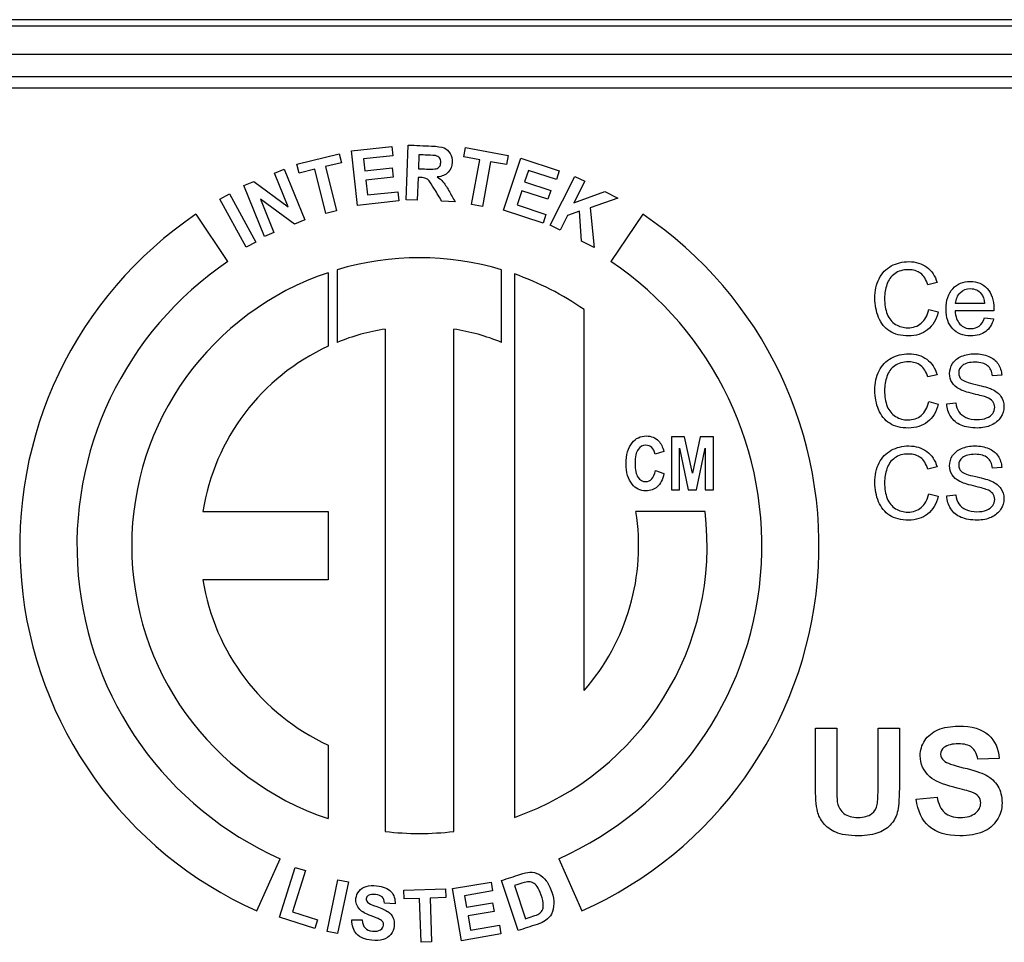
# Paper-space layout 'Layout1' of a CAD drawing. Header units: inches. Extents: x 0.4 to 10.7, y 0.8 to 8.1.
# Tile 5 of 22: x 3.959 to 4.822, y 3.737 to 4.545. Entities that reach past the tile are written whole.
import ezdxf

# ---------------------------------------------------------------- set-up
doc = ezdxf.new("R2010")
doc.units = ezdxf.units.IN
doc.header["$MEASUREMENT"] = 0
doc.layers.add('Default', color=7, linetype='Continuous')
doc.layers.add('SSS-TERMINAL_COV', color=7, linetype='Continuous')

# ---------------------------------------------------------------- blocks, each defined once
blk = doc.blocks.new('SE')
at = {"layer": 'SSS-TERMINAL_COV', "color": 7, "linetype": 'Continuous'}
for p, q in [((7.59916, 4.54468), (3.31988, 4.54468)), ((3.8297, 4.53922), (7.08935, 4.53922)), ((7.08935, 4.51422), (3.8297, 4.51422)), ((5.58952, 4.49468), (3.84952, 4.49468)), ((5.57952, 4.48468), (3.85952, 4.48468)), ((4.25015, 4.42986), (4.28545, 4.43366)), ((4.28545, 4.43366), (4.28632, 4.42559)), ((4.29777, 4.38695), (4.29971, 4.43491)), ((4.20217, 4.41819), (4.23917, 4.42739)), ((4.23917, 4.42739), (4.24113, 4.41951)), ((4.25529, 4.38213), (4.25015, 4.42986)), ((4.28632, 4.42559), (4.26065, 4.42282)), ((4.30909, 4.4264), (4.3086, 4.41424)), ((4.34835, 4.42471), (4.34982, 4.4327)), ((4.36234, 4.42213), (4.34835, 4.42471)), ((4.34982, 4.4327), (4.38732, 4.42578)), ((4.38732, 4.42578), (4.38584, 4.4178)), ((4.20413, 4.41031), (4.20217, 4.41819)), ((4.24113, 4.41951), (4.22733, 4.41608)), ((4.22733, 4.41608), (4.23696, 4.37738)), ((4.26065, 4.42282), (4.26178, 4.41231)), ((4.3551, 4.38291), (4.36234, 4.42213)), ((4.37186, 4.42038), (4.36463, 4.38116)), ((4.38584, 4.4178), (4.37186, 4.42038)), ((4.38328, 4.37791), (4.39834, 4.42349)), ((4.39834, 4.42349), (4.43205, 4.41235)), ((4.18257, 4.41043), (4.19095, 4.41383)), ((4.19463, 4.38073), (4.18257, 4.41043)), ((4.19095, 4.41383), (4.20901, 4.36936)), ((4.21793, 4.41374), (4.20413, 4.41031)), ((4.22756, 4.37504), (4.21793, 4.41374)), ((4.26178, 4.41231), (4.28567, 4.41488)), ((4.28567, 4.41488), (4.28654, 4.40681)), ((4.40499, 4.41274), (4.40167, 4.4027)), ((4.42951, 4.40464), (4.40499, 4.41274)), ((4.42407, 4.36467), (4.44567, 4.40754)), ((4.43205, 4.41235), (4.42951, 4.40464)), ((4.44567, 4.40754), (4.45432, 4.40319)), ((4.15562, 4.39948), (4.16439, 4.40304)), ((4.17369, 4.35501), (4.15562, 4.39948)), ((4.16439, 4.40304), (4.19463, 4.38073)), ((4.28654, 4.40681), (4.26265, 4.40424)), ((4.26265, 4.40424), (4.26405, 4.39124)), ((4.30829, 4.40661), (4.30748, 4.38655)), ((4.40167, 4.4027), (4.42449, 4.39516)), ((4.45432, 4.40319), (4.44477, 4.38424)), ((4.13477, 4.38762), (4.14329, 4.39223)), ((4.14329, 4.39223), (4.16613, 4.35001)), ((4.26405, 4.39124), (4.29061, 4.3941)), ((4.29061, 4.3941), (4.29148, 4.38603)), ((4.39912, 4.39499), (4.39502, 4.38258)), ((4.42194, 4.38745), (4.39912, 4.39499)), ((4.42449, 4.39516), (4.42194, 4.38745)), ((4.44477, 4.38424), (4.47181, 4.39437)), ((4.47181, 4.39437), (4.48346, 4.38851)), ((4.15762, 4.3454), (4.13477, 4.38762)), ((4.17027, 4.38746), (4.18207, 4.35842)), ((4.19998, 4.36569), (4.17027, 4.38746)), ((4.29148, 4.38603), (4.25529, 4.38213)), ((4.30748, 4.38655), (4.29777, 4.38695)), ((4.34082, 4.38521), (4.32923, 4.38568)), ((4.36463, 4.38116), (4.3551, 4.38291)), ((4.39502, 4.38258), (4.42039, 4.3742)), ((4.48346, 4.38851), (4.45895, 4.38006)), ((4.14177, 4.33294), (4.11381, 4.37439)), ((4.23696, 4.37738), (4.22756, 4.37504)), ((4.41784, 4.36649), (4.38328, 4.37791)), ((4.42039, 4.3742), (4.41784, 4.36649)), ((4.43926, 4.3733), (4.43272, 4.36032)), ((4.44985, 4.37692), (4.43926, 4.3733)), ((4.4515, 4.35086), (4.44985, 4.37692)), ((4.45895, 4.38006), (4.46269, 4.34522)), ((4.50524, 4.37439), (4.47728, 4.33294)), ((4.20901, 4.36936), (4.19998, 4.36569)), ((4.43272, 4.36032), (4.42407, 4.36467)), ((4.18207, 4.35842), (4.17369, 4.35501)), ((4.16613, 4.35001), (4.15762, 4.3454)), ((4.46269, 4.34522), (4.4515, 4.35086)), ((4.22952, 4.32319), (4.22952, 4.25877)), ((4.23752, 4.32572), (4.23752, 4.26221)), ((4.38152, 4.26221), (4.38152, 4.32572)), ((4.39272, 4.3221), (4.39272, 3.84636)), ((4.76299, 4.31457), (4.75487, 4.31265)), ((4.80462, 4.2961), (4.77924, 4.2961)), ((4.45372, 3.95746), (4.45372, 4.29089)), ((4.75575, 4.29099), (4.764, 4.28886)), ((4.8127, 4.28974), (4.77878, 4.28974)), ((4.80454, 4.28366), (4.81249, 4.28266)), ((4.27952, 4.27387), (4.27952, 3.83402)), ((4.33952, 3.83402), (4.33952, 4.27387)), ((4.76299, 4.23391), (4.75487, 4.23198)), ((4.81957, 4.23345), (4.81157, 4.23286)), ((4.75575, 4.21033), (4.764, 4.20819)), ((4.77153, 4.20849), (4.77937, 4.20924)), ((4.5418, 4.17945), (4.53024, 4.17945)), ((4.53024, 4.17945), (4.53024, 4.13297)), ((4.54864, 4.14763), (4.5418, 4.17945)), ((4.55535, 4.17945), (4.54864, 4.14763)), ((4.56701, 4.17945), (4.55535, 4.17945)), ((4.56701, 4.13297), (4.56701, 4.17945)), ((4.52359, 4.16659), (4.51595, 4.16439)), ((4.53744, 4.13297), (4.53744, 4.16968)), ((4.53744, 4.16968), (4.54486, 4.13297)), ((4.55232, 4.13297), (4.5598, 4.16968)), ((4.5598, 4.16968), (4.5598, 4.13297)), ((4.51629, 4.1501), (4.52371, 4.14726)), ((4.76299, 4.15325), (4.75487, 4.15132)), ((4.81957, 4.15278), (4.81157, 4.1522)), ((4.53024, 4.13297), (4.53744, 4.13297)), ((4.54486, 4.13297), (4.55232, 4.13297)), ((4.5598, 4.13297), (4.56701, 4.13297)), ((4.75575, 4.12967), (4.764, 4.12753)), ((4.77153, 4.12782), (4.77937, 4.12858)), ((4.11988, 4.11423), (4.22952, 4.11423)), ((4.22952, 4.11423), (4.22952, 4.05423)), ((4.55973, 4.11423), (4.49917, 4.11423)), ((4.22952, 4.05423), (4.11988, 4.05423)), ((4.65637, 3.92444), (4.67508, 3.92444)), ((4.71132, 3.92444), (4.72997, 3.92444)), ((4.22952, 3.90969), (4.22952, 3.84526)), ((4.81723, 3.89798), (4.79858, 3.8973)), ((4.74474, 3.86241), (4.76295, 3.86413)), ((4.16717, 3.76449), (4.1875, 3.81016)), ((4.43154, 3.81016), (4.45188, 3.76449)), ((4.18702, 3.75886), (4.2007, 3.80255)), ((4.20962, 3.79976), (4.19828, 3.76352)), ((4.2007, 3.80255), (4.20962, 3.79976)), ((4.22859, 3.74655), (4.23813, 3.79177)), ((4.24728, 3.78984), (4.23775, 3.74462)), ((4.23813, 3.79177), (4.24728, 3.78984)), ((4.33862, 3.78395), (4.37232, 3.7897)), ((4.37232, 3.7897), (4.37363, 3.78199)), ((4.39593, 3.74722), (4.38145, 3.79111)), ((4.39276, 3.78661), (4.40234, 3.75757)), ((4.29579, 3.78275), (4.33245, 3.78391)), ((4.29604, 3.77494), (4.29579, 3.78275)), ((4.33245, 3.78391), (4.3327, 3.77609)), ((4.34639, 3.73839), (4.33862, 3.78395)), ((4.37363, 3.78199), (4.34912, 3.77781)), ((4.34912, 3.77781), (4.35084, 3.76777)), ((4.28816, 3.7706), (4.27885, 3.77125)), ((4.30969, 3.77537), (4.29604, 3.77494)), ((4.3109, 3.73699), (4.30969, 3.77537)), ((4.3327, 3.77609), (4.31901, 3.77566)), ((4.31901, 3.77566), (4.32022, 3.73728)), ((4.35084, 3.76777), (4.37365, 3.77167)), ((4.37365, 3.77167), (4.37496, 3.76396)), ((4.19828, 3.76352), (4.22033, 3.75662)), ((4.37496, 3.76396), (4.35215, 3.76007)), ((4.218, 3.74916), (4.18702, 3.75886)), ((4.22033, 3.75662), (4.218, 3.74916)), ((4.25023, 3.75676), (4.25938, 3.75665)), ((4.35215, 3.76007), (4.35427, 3.74767)), ((4.35427, 3.74767), (4.37962, 3.75199)), ((4.37962, 3.75199), (4.38094, 3.74429)), ((4.23775, 3.74462), (4.22859, 3.74655)), ((4.38094, 3.74429), (4.34639, 3.73839)), ((4.32022, 3.73728), (4.3109, 3.73699))]:
    blk.add_line(p, q, dxfattribs=at)
for radius, start, end in [(0.35, 124, 246), (0.35, 294, 56), (0.3, 124, 246), (0.252, 73.39845, 106.60155), (0.3, 294, 56), (0.252, 108.5094, 251.4906), (0.252, 55.09467, 70.72159), (0.192, 98.9893, 112.02431), (0.192, 67.97569, 81.0107), (0.192, 114.62432, 171.0107), (0.252, 289.27841, 6.83714), (0.192, 318.68069, 8.9893), (0.192, 188.9893, 245.37568), (0.252, 263.16286, 276.83714)]:
    blk.add_arc((4.30952, 4.08423), radius, start, end, dxfattribs=at)
for points, knots in [([(4.29971, 4.43491), (4.30648, 4.43463), (4.31325, 4.43436), (4.32002, 4.43409), (4.32513, 4.43388), (4.32885, 4.43332), (4.33111, 4.43236), (4.3334, 4.43139), (4.3352, 4.4298), (4.33648, 4.42754), (4.33777, 4.42526), (4.33837, 4.42273), (4.33811, 4.41628), (4.33696, 4.41335), (4.33476, 4.4111), (4.33254, 4.40884), (4.32937, 4.40748), (4.3252, 4.40704)], [0, 0, 0, 0, 0.302457, 0.302457, 0.302457, 0.470262, 0.470262, 0.470262, 0.579702, 0.579702, 0.579702, 0.695339, 0.695339, 0.842159, 0.842159, 0.842159, 1, 1, 1, 1]), ([(4.3086, 4.41424), (4.31096, 4.41414), (4.31332, 4.41405), (4.31569, 4.41395), (4.32029, 4.41377), (4.32317, 4.41384), (4.32433, 4.41421), (4.32549, 4.41458), (4.32642, 4.41518), (4.32777, 4.41705), (4.32814, 4.41825), (4.32827, 4.42128), (4.3279, 4.42261), (4.32708, 4.42363), (4.32627, 4.42464), (4.3251, 4.42534), (4.32355, 4.42566), (4.32279, 4.42582), (4.32046, 4.42595), (4.31656, 4.4261), (4.31407, 4.4262), (4.31158, 4.4263), (4.30909, 4.4264)], [0, 0, 0, 0, 0.154866, 0.154866, 0.154866, 0.344206, 0.344206, 0.344206, 0.424205, 0.424205, 0.504205, 0.504205, 0.593094, 0.593094, 0.593094, 0.683884, 0.683884, 0.683884, 0.836752, 0.836752, 0.836752, 1, 1, 1, 1]), ([(4.32923, 4.38568), (4.32706, 4.38925), (4.32489, 4.39282), (4.32272, 4.3964), (4.3204, 4.40022), (4.31878, 4.40263), (4.31793, 4.40366), (4.31707, 4.40468), (4.31611, 4.40536), (4.3151, 4.40576), (4.31408, 4.40615), (4.31247, 4.40641), (4.31024, 4.40653), (4.30959, 4.40656), (4.30894, 4.40658), (4.30829, 4.40661)], [0, 0, 0, 0, 0.395706, 0.395706, 0.395706, 0.670379, 0.670379, 0.670379, 0.782609, 0.782609, 0.782609, 0.938493, 0.938493, 0.938493, 1, 1, 1, 1]), ([(4.3252, 4.40704), (4.32722, 4.40575), (4.32889, 4.40434), (4.33017, 4.40281), (4.33147, 4.40127), (4.3332, 4.39863), (4.33535, 4.3948), (4.33715, 4.39159), (4.339, 4.38841), (4.34082, 4.38521)], [0, 0, 0, 0, 0.241553, 0.241553, 0.241553, 0.593376, 0.593376, 0.593376, 1, 1, 1, 1]), ([(4.764, 4.28886), (4.76228, 4.28203), (4.75914, 4.27684), (4.75461, 4.27324), (4.75011, 4.26965), (4.74452, 4.26787), (4.7312, 4.26787), (4.72572, 4.26926), (4.72144, 4.27202), (4.71722, 4.27475), (4.71399, 4.27876), (4.71177, 4.284), (4.70957, 4.2892), (4.70846, 4.29485), (4.70846, 4.30737), (4.70972, 4.31311), (4.71223, 4.31796), (4.71473, 4.32281), (4.71826, 4.32655), (4.72287, 4.32906), (4.72753, 4.3316), (4.73259, 4.33287), (4.74444, 4.33287), (4.74971, 4.33128), (4.75399, 4.32806), (4.75827, 4.32483), (4.76127, 4.32035), (4.76299, 4.31457)], [0, 0, 0, 0, 0.109707, 0.109707, 0.109707, 0.211515, 0.211515, 0.317239, 0.317239, 0.317239, 0.409652, 0.409652, 0.409652, 0.508554, 0.508554, 0.616446, 0.616446, 0.616446, 0.708717, 0.708717, 0.708717, 0.79908, 0.79908, 0.90245, 0.90245, 0.90245, 1, 1, 1, 1]), ([(4.75487, 4.31265), (4.7534, 4.31721), (4.75126, 4.32056), (4.7485, 4.32266), (4.74571, 4.32477), (4.74222, 4.3258), (4.73317, 4.3258), (4.72911, 4.32462), (4.72584, 4.32232), (4.72258, 4.32002), (4.72031, 4.31688), (4.71902, 4.31298), (4.7177, 4.30904), (4.71701, 4.30502), (4.71701, 4.29552), (4.7178, 4.29087), (4.71935, 4.28685), (4.72089, 4.28286), (4.72333, 4.27989), (4.72664, 4.27793), (4.72992, 4.27598), (4.73351, 4.27495), (4.74197, 4.27495), (4.74595, 4.27629), (4.74917, 4.27897), (4.75242, 4.28167), (4.75457, 4.28567), (4.75575, 4.29099)], [0, 0, 0, 0, 0.097036, 0.097036, 0.097036, 0.187458, 0.187458, 0.290413, 0.290413, 0.290413, 0.385223, 0.385223, 0.385223, 0.478755, 0.478755, 0.599685, 0.599685, 0.599685, 0.694265, 0.694265, 0.694265, 0.781353, 0.781353, 0.887582, 0.887582, 0.887582, 1, 1, 1, 1]), ([(4.81249, 4.28266), (4.81124, 4.27797), (4.80894, 4.27432), (4.80554, 4.27173), (4.80214, 4.26913), (4.79779, 4.26787), (4.78582, 4.26787), (4.78054, 4.26993), (4.77275, 4.27814), (4.77082, 4.28392), (4.77082, 4.29899), (4.77279, 4.30498), (4.78067, 4.31344), (4.78577, 4.31558), (4.79813, 4.31558), (4.80311, 4.31353), (4.80697, 4.30934), (4.8108, 4.30517), (4.81275, 4.29933), (4.81275, 4.29133), (4.81275, 4.29066), (4.8127, 4.28974)], [0, 0, 0, 0, 0.096125, 0.096125, 0.096125, 0.198404, 0.198404, 0.326454, 0.326454, 0.454504, 0.454504, 0.586894, 0.586894, 0.719285, 0.719285, 0.847263, 0.847263, 0.847263, 0.991204, 0.991204, 1, 1, 1, 1]), ([(4.77924, 4.2961), (4.77949, 4.30008), (4.78081, 4.30329), (4.78322, 4.30565), (4.78565, 4.30804), (4.78862, 4.30929), (4.79218, 4.30925), (4.79608, 4.30921), (4.7993, 4.30778), (4.80173, 4.30477), (4.80332, 4.3028), (4.80429, 4.29991), (4.80462, 4.2961)], [0, 0, 0, 0, 0.260071, 0.260071, 0.260071, 0.503971, 0.503971, 0.503971, 0.772316, 0.772316, 0.772316, 1, 1, 1, 1]), ([(4.77878, 4.28974), (4.77907, 4.28471), (4.7805, 4.28086), (4.78301, 4.27822), (4.78556, 4.27554), (4.78875, 4.2742), (4.79256, 4.27424), (4.79536, 4.27427), (4.79779, 4.27495), (4.7998, 4.27646), (4.80179, 4.27795), (4.80336, 4.28036), (4.80454, 4.28366)], [0, 0, 0, 0, 0.316019, 0.316019, 0.316019, 0.584969, 0.584969, 0.584969, 0.779466, 0.779466, 0.779466, 1, 1, 1, 1]), ([(4.764, 4.20819), (4.76228, 4.20137), (4.75914, 4.19617), (4.75461, 4.19257), (4.75011, 4.18899), (4.74452, 4.18721), (4.7312, 4.18721), (4.72572, 4.18859), (4.72144, 4.19136), (4.71722, 4.19409), (4.71399, 4.1981), (4.71177, 4.20334), (4.70957, 4.20854), (4.70846, 4.21418), (4.70846, 4.22671), (4.70972, 4.23244), (4.71223, 4.2373), (4.71473, 4.24214), (4.71826, 4.24589), (4.72287, 4.2484), (4.72753, 4.25094), (4.73259, 4.25221), (4.74444, 4.25221), (4.74971, 4.25058), (4.75399, 4.24739), (4.75829, 4.24419), (4.76127, 4.23969), (4.76299, 4.23391)], [0, 0, 0, 0, 0.109707, 0.109707, 0.109707, 0.211516, 0.211516, 0.317241, 0.317241, 0.317241, 0.409655, 0.409655, 0.409655, 0.508557, 0.508557, 0.616451, 0.616451, 0.616451, 0.708722, 0.708722, 0.708722, 0.799068, 0.799068, 0.902418, 0.902418, 0.902418, 1, 1, 1, 1]), ([(4.77937, 4.20924), (4.77974, 4.20606), (4.78062, 4.20342), (4.78196, 4.20141), (4.78332, 4.19937), (4.78544, 4.19772), (4.79114, 4.19521), (4.79436, 4.19458), (4.8011, 4.19458), (4.80387, 4.19504), (4.80873, 4.19697), (4.81053, 4.19827), (4.81174, 4.19994), (4.81292, 4.20157), (4.8135, 4.20338), (4.8135, 4.20727), (4.81291, 4.20899), (4.81057, 4.21192), (4.80868, 4.21314), (4.80605, 4.21414), (4.80436, 4.21478), (4.80064, 4.21582), (4.7949, 4.2172), (4.78913, 4.21859), (4.7851, 4.21992), (4.7828, 4.22113), (4.77978, 4.22273), (4.77757, 4.22465), (4.77463, 4.22934), (4.77392, 4.23194), (4.77392, 4.23801), (4.7748, 4.24099), (4.7784, 4.24652), (4.781, 4.24861), (4.78448, 4.25003), (4.78793, 4.25145), (4.79176, 4.25221), (4.80064, 4.25221), (4.80475, 4.25146), (4.80826, 4.24995), (4.81182, 4.24843), (4.81459, 4.24626), (4.81647, 4.24333), (4.81835, 4.24041), (4.81941, 4.23713), (4.81957, 4.23345)], [0, 0, 0, 0, 0.049962, 0.049962, 0.049962, 0.102836, 0.102836, 0.15571, 0.15571, 0.202986, 0.202986, 0.250262, 0.250262, 0.250262, 0.287096, 0.287096, 0.323147, 0.323147, 0.359198, 0.359198, 0.359198, 0.428546, 0.428546, 0.428546, 0.505078, 0.505078, 0.505078, 0.558571, 0.558571, 0.612064, 0.612064, 0.669378, 0.669378, 0.726692, 0.726692, 0.726692, 0.79633, 0.79633, 0.872863, 0.872863, 0.872863, 0.937101, 0.937101, 0.937101, 1, 1, 1, 1]), ([(4.75487, 4.23198), (4.7534, 4.23655), (4.75126, 4.2399), (4.7485, 4.24199), (4.74571, 4.24411), (4.74222, 4.24513), (4.73317, 4.24513), (4.72911, 4.24396), (4.72584, 4.24166), (4.72258, 4.23936), (4.72031, 4.23621), (4.71902, 4.23232), (4.7177, 4.22837), (4.71701, 4.22436), (4.71701, 4.21485), (4.7178, 4.2102), (4.71935, 4.20618), (4.72089, 4.2022), (4.72333, 4.19923), (4.72664, 4.19726), (4.72992, 4.19531), (4.73351, 4.19429), (4.74197, 4.19429), (4.74595, 4.19563), (4.74917, 4.19831), (4.75242, 4.20101), (4.75457, 4.20501), (4.75575, 4.21033)], [0, 0, 0, 0, 0.097036, 0.097036, 0.097036, 0.187458, 0.187458, 0.290413, 0.290413, 0.290413, 0.385223, 0.385223, 0.385223, 0.478755, 0.478755, 0.599685, 0.599685, 0.599685, 0.694265, 0.694265, 0.694265, 0.781353, 0.781353, 0.887582, 0.887582, 0.887582, 1, 1, 1, 1]), ([(4.81157, 4.23286), (4.81115, 4.2368), (4.80969, 4.23977), (4.80475, 4.24379), (4.8011, 4.2448), (4.79629, 4.24484), (4.7913, 4.24488), (4.78762, 4.24388), (4.78531, 4.24203), (4.78304, 4.24021), (4.78188, 4.23797), (4.78188, 4.23311), (4.78272, 4.23127), (4.7859, 4.22834), (4.79009, 4.22683), (4.79683, 4.22532), (4.80358, 4.22381), (4.80822, 4.22243), (4.81074, 4.2213), (4.81443, 4.21964), (4.8171, 4.21749), (4.81886, 4.21494), (4.82064, 4.21235), (4.8215, 4.20937), (4.8215, 4.20267), (4.82054, 4.19948), (4.81861, 4.19655), (4.8167, 4.19364), (4.81396, 4.19132), (4.81036, 4.18968), (4.80678, 4.18806), (4.80278, 4.18721), (4.7926, 4.18721), (4.78787, 4.18805), (4.78402, 4.18968), (4.78015, 4.19132), (4.77715, 4.19383), (4.77497, 4.19718), (4.77281, 4.2005), (4.77166, 4.20426), (4.77153, 4.20849)], [0, 0, 0, 0, 0.065172, 0.065172, 0.130344, 0.130344, 0.130344, 0.199449, 0.199449, 0.199449, 0.259378, 0.259378, 0.311574, 0.311574, 0.36377, 0.36377, 0.36377, 0.450583, 0.450583, 0.450583, 0.51319, 0.51319, 0.51319, 0.571565, 0.571565, 0.62994, 0.62994, 0.62994, 0.695125, 0.695125, 0.695125, 0.766332, 0.766332, 0.856837, 0.856837, 0.856837, 0.928295, 0.928295, 0.928295, 1, 1, 1, 1]), ([(4.52371, 4.14726), (4.52253, 4.14203), (4.52059, 4.13823), (4.5152, 4.1334), (4.51186, 4.13223), (4.50296, 4.13223), (4.49894, 4.13411), (4.49584, 4.13795), (4.4923, 4.14235), (4.49052, 4.14831), (4.49052, 4.16371), (4.49232, 4.1699), (4.49587, 4.17438), (4.49898, 4.17829), (4.50314, 4.1802), (4.5084, 4.18023), (4.51267, 4.18025), (4.51622, 4.17874), (4.5191, 4.17583), (4.52116, 4.17375), (4.52263, 4.17067), (4.52359, 4.16659)], [0, 0, 0, 0, 0.102705, 0.102705, 0.20541, 0.20541, 0.333792, 0.333792, 0.333792, 0.500085, 0.500085, 0.675999, 0.675999, 0.675999, 0.802774, 0.802774, 0.802774, 0.90799, 0.90799, 0.90799, 1, 1, 1, 1]), ([(4.51595, 4.16439), (4.51545, 4.1669), (4.51449, 4.16881), (4.51304, 4.17014), (4.5116, 4.17146), (4.50988, 4.17212), (4.50794, 4.17215), (4.50512, 4.1722), (4.50283, 4.17092), (4.50104, 4.16847), (4.49926, 4.16604), (4.49838, 4.16201), (4.49838, 4.15057), (4.49925, 4.14642), (4.50101, 4.14398), (4.50278, 4.14153), (4.505, 4.14027), (4.50778, 4.1403), (4.50982, 4.14032), (4.51159, 4.14107), (4.51307, 4.14262), (4.51457, 4.14418), (4.51564, 4.1467), (4.51629, 4.1501)], [0, 0, 0, 0, 0.096441, 0.096441, 0.096441, 0.178998, 0.178998, 0.178998, 0.298864, 0.298864, 0.298864, 0.481855, 0.481855, 0.672935, 0.672935, 0.672935, 0.791215, 0.791215, 0.791215, 0.878595, 0.878595, 0.878595, 1, 1, 1, 1]), ([(4.764, 4.12753), (4.76228, 4.1207), (4.75914, 4.11551), (4.75461, 4.11191), (4.75011, 4.10832), (4.74452, 4.10655), (4.7312, 4.10655), (4.72572, 4.10793), (4.72144, 4.11069), (4.71722, 4.11343), (4.71399, 4.11744), (4.71177, 4.12267), (4.70957, 4.12787), (4.70846, 4.13352), (4.70846, 4.14604), (4.70972, 4.15178), (4.71223, 4.15664), (4.71473, 4.16148), (4.71826, 4.16522), (4.72287, 4.16774), (4.72753, 4.17028), (4.73259, 4.17155), (4.74444, 4.17155), (4.74971, 4.16991), (4.75399, 4.16673), (4.75829, 4.16353), (4.76127, 4.15902), (4.76299, 4.15325)], [0, 0, 0, 0, 0.109707, 0.109707, 0.109707, 0.211516, 0.211516, 0.317241, 0.317241, 0.317241, 0.409655, 0.409655, 0.409655, 0.508557, 0.508557, 0.616451, 0.616451, 0.616451, 0.708722, 0.708722, 0.708722, 0.799068, 0.799068, 0.902418, 0.902418, 0.902418, 1, 1, 1, 1]), ([(4.77937, 4.12858), (4.77974, 4.12535), (4.78062, 4.12276), (4.78196, 4.12075), (4.78332, 4.11871), (4.78544, 4.11706), (4.79114, 4.11455), (4.79436, 4.11392), (4.8011, 4.11392), (4.80387, 4.11438), (4.80873, 4.11631), (4.81053, 4.1176), (4.81174, 4.11928), (4.81292, 4.12091), (4.8135, 4.12271), (4.8135, 4.12661), (4.81291, 4.12833), (4.81057, 4.13126), (4.80868, 4.13247), (4.80605, 4.13348), (4.80436, 4.13412), (4.80064, 4.13515), (4.7949, 4.13653), (4.78913, 4.13793), (4.7851, 4.13926), (4.7828, 4.14047), (4.77978, 4.14206), (4.77757, 4.14399), (4.77463, 4.14868), (4.77392, 4.15128), (4.77392, 4.15735), (4.7748, 4.16032), (4.7784, 4.16585), (4.781, 4.16795), (4.78448, 4.16937), (4.78793, 4.17078), (4.79176, 4.17155), (4.80064, 4.17155), (4.80475, 4.17079), (4.80826, 4.16929), (4.81182, 4.16776), (4.81459, 4.1656), (4.81647, 4.16267), (4.81835, 4.15975), (4.81941, 4.15647), (4.81957, 4.15278)], [0, 0, 0, 0, 0.049969, 0.049969, 0.049969, 0.102843, 0.102843, 0.155717, 0.155717, 0.202992, 0.202992, 0.250268, 0.250268, 0.250268, 0.287102, 0.287102, 0.323152, 0.323152, 0.359203, 0.359203, 0.359203, 0.428551, 0.428551, 0.428551, 0.505082, 0.505082, 0.505082, 0.558574, 0.558574, 0.612067, 0.612067, 0.669381, 0.669381, 0.726695, 0.726695, 0.726695, 0.796332, 0.796332, 0.872864, 0.872864, 0.872864, 0.937101, 0.937101, 0.937101, 1, 1, 1, 1]), ([(4.75487, 4.15132), (4.7534, 4.15588), (4.75126, 4.15923), (4.7485, 4.16133), (4.74571, 4.16344), (4.74222, 4.16447), (4.73317, 4.16447), (4.72911, 4.1633), (4.72584, 4.16099), (4.72258, 4.1587), (4.72031, 4.15555), (4.71902, 4.15165), (4.7177, 4.14771), (4.71701, 4.1437), (4.71701, 4.13419), (4.7178, 4.12954), (4.71935, 4.12552), (4.72089, 4.12154), (4.72333, 4.11857), (4.72664, 4.1166), (4.72992, 4.11465), (4.73351, 4.11363), (4.74197, 4.11363), (4.74595, 4.11497), (4.74917, 4.11765), (4.75242, 4.12034), (4.75457, 4.12435), (4.75575, 4.12967)], [0, 0, 0, 0, 0.097036, 0.097036, 0.097036, 0.187458, 0.187458, 0.290413, 0.290413, 0.290413, 0.385223, 0.385223, 0.385223, 0.478755, 0.478755, 0.599685, 0.599685, 0.599685, 0.694265, 0.694265, 0.694265, 0.781353, 0.781353, 0.887582, 0.887582, 0.887582, 1, 1, 1, 1]), ([(4.81157, 4.1522), (4.81115, 4.15613), (4.80969, 4.15911), (4.80475, 4.16313), (4.8011, 4.16413), (4.79629, 4.16418), (4.7913, 4.16422), (4.78762, 4.16321), (4.78531, 4.16137), (4.78304, 4.15955), (4.78188, 4.15731), (4.78188, 4.15245), (4.78272, 4.15061), (4.7859, 4.14767), (4.79009, 4.14617), (4.79683, 4.14466), (4.80358, 4.14315), (4.80822, 4.14177), (4.81074, 4.14064), (4.81443, 4.13898), (4.8171, 4.13683), (4.81886, 4.13427), (4.82064, 4.13169), (4.8215, 4.1287), (4.8215, 4.122), (4.82054, 4.11882), (4.81861, 4.11589), (4.8167, 4.11297), (4.81396, 4.11065), (4.81036, 4.10902), (4.80678, 4.10739), (4.80278, 4.10655), (4.7926, 4.10655), (4.78787, 4.10738), (4.78402, 4.10902), (4.78015, 4.11066), (4.77715, 4.11316), (4.77497, 4.11652), (4.77281, 4.11984), (4.77166, 4.12359), (4.77153, 4.12782)], [0, 0, 0, 0, 0.065172, 0.065172, 0.130344, 0.130344, 0.130344, 0.199449, 0.199449, 0.199449, 0.259378, 0.259378, 0.311574, 0.311574, 0.36377, 0.36377, 0.36377, 0.450583, 0.450583, 0.450583, 0.51319, 0.51319, 0.51319, 0.571565, 0.571565, 0.62994, 0.62994, 0.62994, 0.695125, 0.695125, 0.695125, 0.766332, 0.766332, 0.856837, 0.856837, 0.856837, 0.928295, 0.928295, 0.928295, 1, 1, 1, 1]), ([(4.72997, 3.92444), (4.72997, 3.90824), (4.72997, 3.89203), (4.72997, 3.87583), (4.72997, 3.86469), (4.72948, 3.85681), (4.72849, 3.85226), (4.72749, 3.84763), (4.7256, 3.84376), (4.72289, 3.84063), (4.72015, 3.83745), (4.71655, 3.8349), (4.712, 3.83306), (4.70748, 3.83122), (4.7016, 3.83023), (4.68548, 3.83023), (4.67877, 3.83127), (4.66966, 3.83533), (4.66609, 3.83798), (4.6608, 3.8445), (4.65902, 3.84795), (4.65822, 3.85152), (4.65703, 3.85682), (4.65637, 3.86469), (4.65637, 3.87503), (4.65637, 3.8915), (4.65637, 3.90797), (4.65637, 3.92444)], [0, 0, 0, 0, 0.206552, 0.206552, 0.206552, 0.307033, 0.307033, 0.307033, 0.362462, 0.362462, 0.362462, 0.419357, 0.419357, 0.419357, 0.47806, 0.47806, 0.548602, 0.548602, 0.619145, 0.619145, 0.689687, 0.689687, 0.689687, 0.790057, 0.790057, 0.790057, 1, 1, 1, 1]), ([(4.67508, 3.92444), (4.67508, 3.90774), (4.67508, 3.89105), (4.67508, 3.87435), (4.67508, 3.86635), (4.67526, 3.86124), (4.67575, 3.8589), (4.67656, 3.85509), (4.67846, 3.85201), (4.68142, 3.84973), (4.68441, 3.84743), (4.68855, 3.84629), (4.69902, 3.84629), (4.70295, 3.8474), (4.70566, 3.84955), (4.70833, 3.85167), (4.70997, 3.85435), (4.71052, 3.85755), (4.71106, 3.86068), (4.71132, 3.86592), (4.71132, 3.87324), (4.71132, 3.89031), (4.71132, 3.90737), (4.71132, 3.92444)], [0, 0, 0, 0, 0.280291, 0.280291, 0.280291, 0.366895, 0.366895, 0.366895, 0.428525, 0.428525, 0.428525, 0.499366, 0.499366, 0.571894, 0.571894, 0.571894, 0.625507, 0.625507, 0.625507, 0.713502, 0.713502, 0.713502, 1, 1, 1, 1]), ([(4.76295, 3.86413), (4.76406, 3.85798), (4.76628, 3.85349), (4.7696, 3.8506), (4.77289, 3.84773), (4.77742, 3.84629), (4.78911, 3.84629), (4.7936, 3.84758), (4.79662, 3.8501), (4.7997, 3.85268), (4.80117, 3.85564), (4.80117, 3.86124), (4.80055, 3.86315), (4.79797, 3.86623), (4.79575, 3.86758), (4.79255, 3.86869), (4.7904, 3.86943), (4.78542, 3.87078), (4.77766, 3.87275), (4.76772, 3.87527), (4.76074, 3.87823), (4.75668, 3.88186), (4.75106, 3.88688), (4.74818, 3.89312), (4.74818, 3.90512), (4.74954, 3.90949), (4.75218, 3.91361), (4.75485, 3.91776), (4.75871, 3.92081), (4.76369, 3.92296), (4.76873, 3.92514), (4.77477, 3.92616), (4.78185, 3.92623), (4.79348, 3.92633), (4.80215, 3.92364), (4.808, 3.91847), (4.81385, 3.9133), (4.81692, 3.90653), (4.81723, 3.89798)], [0, 0, 0, 0, 0.067792, 0.067792, 0.067792, 0.129308, 0.129308, 0.194836, 0.194836, 0.194836, 0.242597, 0.242597, 0.272447, 0.272447, 0.302298, 0.302298, 0.302298, 0.370374, 0.370374, 0.370374, 0.472106, 0.472106, 0.472106, 0.566418, 0.566418, 0.626652, 0.626652, 0.626652, 0.693042, 0.693042, 0.693042, 0.77491, 0.77491, 0.77491, 0.897924, 0.897924, 0.897924, 1, 1, 1, 1]), ([(4.79858, 3.8973), (4.79778, 3.9021), (4.79606, 3.90555), (4.79348, 3.90764), (4.79086, 3.90976), (4.78689, 3.91078), (4.77625, 3.91078), (4.772, 3.90967), (4.76898, 3.9074), (4.76705, 3.90593), (4.76603, 3.90407), (4.76603, 3.89946), (4.76695, 3.89755), (4.7688, 3.89601), (4.77115, 3.89405), (4.7768, 3.89195), (4.78591, 3.88986), (4.79497, 3.88777), (4.80166, 3.88549), (4.80597, 3.88321), (4.81035, 3.88089), (4.81372, 3.87773), (4.81865, 3.86973), (4.81988, 3.86481), (4.81988, 3.85361), (4.8184, 3.84863), (4.81545, 3.84401), (4.81246, 3.83935), (4.80831, 3.83589), (4.80295, 3.83361), (4.79762, 3.83134), (4.79089, 3.83023), (4.7712, 3.83023), (4.76222, 3.833), (4.75594, 3.83847), (4.74969, 3.84392), (4.74597, 3.85189), (4.74474, 3.86241)], [0, 0, 0, 0, 0.051587, 0.051587, 0.051587, 0.107079, 0.107079, 0.164529, 0.164529, 0.164529, 0.194623, 0.194623, 0.222402, 0.222402, 0.222402, 0.302466, 0.302466, 0.302466, 0.395188, 0.395188, 0.395188, 0.463245, 0.463245, 0.531303, 0.531303, 0.59363, 0.59363, 0.59363, 0.665885, 0.665885, 0.665885, 0.754186, 0.754186, 0.881583, 0.881583, 0.881583, 1, 1, 1, 1]), ([(4.38145, 3.79111), (4.38684, 3.79289), (4.39223, 3.79467), (4.39761, 3.79644), (4.40127, 3.79765), (4.40414, 3.79827), (4.40621, 3.79837), (4.40904, 3.79851), (4.41168, 3.79781), (4.41415, 3.79649), (4.41661, 3.79518), (4.41879, 3.79325), (4.42256, 3.78828), (4.42418, 3.78496), (4.42672, 3.77724), (4.42732, 3.77397), (4.42727, 3.77107), (4.42721, 3.76749), (4.42652, 3.76441), (4.42513, 3.76175), (4.42409, 3.75976), (4.42241, 3.7579), (4.42009, 3.7562), (4.41835, 3.75492), (4.41583, 3.75379), (4.41256, 3.75271), (4.40701, 3.75088), (4.40147, 3.74905), (4.39593, 3.74722)], [0, 0, 0, 0, 0.159043, 0.159043, 0.159043, 0.241627, 0.241627, 0.241627, 0.318892, 0.318892, 0.318892, 0.415456, 0.415456, 0.512021, 0.512021, 0.597549, 0.597549, 0.597549, 0.687796, 0.687796, 0.687796, 0.758466, 0.758466, 0.758466, 0.836343, 0.836343, 0.836343, 1, 1, 1, 1]), ([(4.25938, 3.75665), (4.2596, 3.75353), (4.26047, 3.75118), (4.26197, 3.74957), (4.26345, 3.74797), (4.26562, 3.74701), (4.27141, 3.74639), (4.27371, 3.7468), (4.27537, 3.74789), (4.27703, 3.74898), (4.27793, 3.7504), (4.27823, 3.75319), (4.27802, 3.75417), (4.2769, 3.75583), (4.27587, 3.75662), (4.27434, 3.75734), (4.27331, 3.75783), (4.2709, 3.75876), (4.26715, 3.76015), (4.26234, 3.76193), (4.25899, 3.76378), (4.2572, 3.76579), (4.25468, 3.76862), (4.25357, 3.77184), (4.25421, 3.77781), (4.25511, 3.77991), (4.25818, 3.78373), (4.26027, 3.78505), (4.26286, 3.78586), (4.26548, 3.78667), (4.26854, 3.78686), (4.27206, 3.78652), (4.27782, 3.78596), (4.28202, 3.78416), (4.28465, 3.78128), (4.28727, 3.77841), (4.28846, 3.77487), (4.28816, 3.7706)], [0, 0, 0, 0, 0.067796, 0.067796, 0.067796, 0.129627, 0.129627, 0.194819, 0.194819, 0.194819, 0.242591, 0.242591, 0.272449, 0.272449, 0.302307, 0.302307, 0.302307, 0.370387, 0.370387, 0.370387, 0.472142, 0.472142, 0.472142, 0.569146, 0.569146, 0.631098, 0.631098, 0.69305, 0.69305, 0.69305, 0.774922, 0.774922, 0.774922, 0.897932, 0.897932, 0.897932, 1, 1, 1, 1]), ([(4.40234, 3.75757), (4.40453, 3.75829), (4.40672, 3.75901), (4.40891, 3.75974), (4.41136, 3.76054), (4.41311, 3.76125), (4.41412, 3.76191), (4.41542, 3.76275), (4.4164, 3.76373), (4.41772, 3.76604), (4.41803, 3.76773), (4.41797, 3.76988), (4.41791, 3.77204), (4.41735, 3.77483), (4.41511, 3.78161), (4.41396, 3.78411), (4.41274, 3.78575), (4.41154, 3.78736), (4.41025, 3.78849), (4.40886, 3.78917), (4.40745, 3.78985), (4.40586, 3.79009), (4.40408, 3.78989), (4.40277, 3.78975), (4.40032, 3.78911), (4.39673, 3.78792), (4.39541, 3.78749), (4.39408, 3.78705), (4.39276, 3.78661)], [0, 0, 0, 0, 0.113964, 0.113964, 0.113964, 0.207133, 0.207133, 0.207133, 0.284209, 0.284209, 0.361285, 0.361285, 0.361285, 0.500191, 0.500191, 0.639098, 0.639098, 0.639098, 0.725045, 0.725045, 0.725045, 0.805648, 0.805648, 0.805648, 0.931117, 0.931117, 0.931117, 1, 1, 1, 1]), ([(4.27885, 3.77125), (4.27871, 3.77368), (4.27803, 3.77549), (4.27683, 3.77667), (4.27564, 3.77783), (4.27375, 3.77857), (4.26846, 3.77914), (4.26629, 3.77881), (4.26464, 3.77784), (4.26361, 3.77724), (4.26299, 3.77635), (4.26275, 3.77405), (4.26311, 3.77305), (4.26394, 3.77219), (4.26502, 3.77108), (4.26774, 3.76974), (4.27212, 3.76823), (4.27655, 3.76669), (4.27973, 3.76522), (4.28178, 3.76385), (4.28384, 3.76248), (4.28534, 3.76072), (4.28635, 3.7586), (4.28736, 3.7565), (4.28769, 3.75397), (4.28709, 3.7484), (4.28612, 3.746), (4.28441, 3.74386), (4.28268, 3.7417), (4.28043, 3.7402), (4.27765, 3.73935), (4.27488, 3.73851), (4.27147, 3.73831), (4.26165, 3.73936), (4.25736, 3.74121), (4.25453, 3.74426), (4.25172, 3.7473), (4.25029, 3.75146), (4.25023, 3.75676)], [0, 0, 0, 0, 0.051741, 0.051741, 0.051741, 0.107191, 0.107191, 0.164599, 0.164599, 0.164599, 0.194688, 0.194688, 0.222462, 0.222462, 0.222462, 0.302506, 0.302506, 0.302506, 0.395451, 0.395451, 0.395451, 0.457187, 0.457187, 0.457187, 0.528452, 0.528452, 0.593717, 0.593717, 0.593717, 0.665954, 0.665954, 0.665954, 0.753964, 0.753964, 0.881612, 0.881612, 0.881612, 1, 1, 1, 1])]:
    blk.add_open_spline(points, degree=3, knots=knots, dxfattribs=at)

psp = doc.layouts.get("Layout1")

# ---------------------------------------------------------------- block references
at = {"layer": 'Default'}
psp.add_blockref('SE', (0, 0), dxfattribs=at)

doc.saveas('drawing.dxf')
